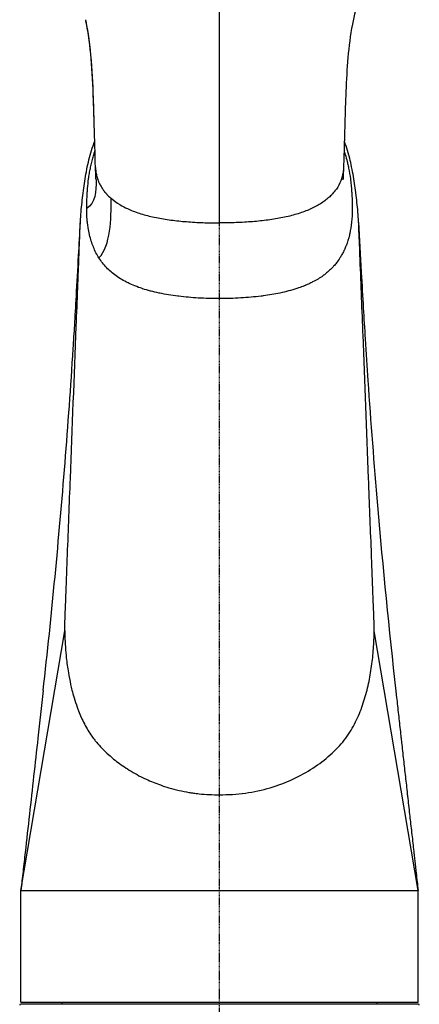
# Model space of a CAD drawing. Header units: millimetres. Extents: x 0 to 3390, y 0 to 1680.
# Tile 133 of 194: x 1500 to 1578, y 912 to 1105. Entities that reach past the tile are written whole.
import ezdxf

# ---------------------------------------------------------------- set-up
doc = ezdxf.new("R2010")
doc.units = ezdxf.units.MM
doc.header["$LTSCALE"] = 0.2
doc.linetypes.add('CENTER2', pattern=[1.125, 0.75, -0.125, 0.125, -0.125])
doc.layers.add('02_Center Line', color=1, linetype='CENTER2')

# ---------------------------------------------------------------- blocks, each defined once
blk = doc.blocks.new('A$C0fba9c1c')
for p, q in [((-39, 518.84), (-30.38, 569.83)), ((39, 518.84), (30.38, 569.83)), ((29.44, 560.24), (29.44, 560.24)), ((-39, 496.9), (-39, 518.84)), ((39, 496.9), (39, 518.84)), ((-39, 496.9), (39, 496.9)), ((-31, 496.9), (-31, 496.5)), ((31, 496.5), (31, 496.9)), ((39.05, 496.5), (-39.05, 496.5))]:
    blk.add_line(p, q)
for centre, start, end in [((-39.05, 496.3), 90, 180), ((39.05, 496.3), 0, 90)]:
    blk.add_arc(centre, 0.2, start, end)
for points, knots in [([(0, 649.94), (0, 687.44), (0, 691.56), (0, 695.01), (0, 696.77), (0, 698.35), (0, 699.93), (0, 701.01), (0, 702.09), (0, 703.23), (0, 703.75), (0, 704.29), (0, 704.84)], [0, 0, 0, 0, 0.495355, 0.495355, 0.495355, 0.747678, 0.747678, 0.747678, 0.920863, 0.920863, 0.920863, 1, 1, 1, 1]), ([(32.5, 704.84), (30.92, 702.24), (29.49, 699.52), (27.37, 694.19), (26.62, 691.58), (25.27, 684.62), (25.01, 680.17), (24.65, 671.58), (24.56, 667.44), (24.41, 662.45), (24.39, 661.63), (24.36, 660.81)], [0, 0, 0, 0, 0.914993, 0.914993, 1.721855, 1.721855, 3.048817, 3.048817, 4.304024, 4.304024, 4.550423, 4.550423, 4.550423, 4.550423]), ([(-24.6, 669.16), (-24.79, 675.88), (-24.97, 681.13), (-25.6, 685.8), (-25.77, 687.13), (-25.99, 688.41), (-26.25, 689.66)], [0.1304861, 0.1304861, 0.1304861, 0.1304861, 0.4877288, 0.4877288, 0.4877288, 0.5892607, 0.5892607, 0.5892607, 0.5892607]), ([(-24.6, 669.16), (-24.76, 674.76), (-24.87, 680.49), (-25.79, 687.24), (-26, 688.45), (-26.25, 689.66)], [0, 0, 0, 0, 1.690262, 1.690262, 2.063002, 2.063002, 2.063002, 2.063002]), ([(-30.38, 569.83), (-30.38, 571.08), (-30.34, 572.33), (-30.27, 574.19), (-30.24, 574.82), (-30.19, 576.06), (-30.17, 576.69), (-30.05, 579.8), (-29.96, 582.29), (-29.67, 589.77), (-29.48, 594.76), (-28.91, 609.71), (-28.52, 619.68), (-28.04, 632.14), (-27.94, 634.63), (-27.8, 638.37), (-27.75, 639.62), (-27.65, 642.11), (-27.6, 643.35), (-27.53, 645.22), (-27.5, 645.85), (-27.45, 647.09), (-27.43, 647.71), (-27.38, 648.96), (-27.35, 649.58), (-27.28, 650.83), (-27.24, 651.45), (-27.13, 652.7), (-27.07, 653.32), (-26.93, 654.56), (-26.86, 655.18), (-26.7, 656.43), (-26.61, 657.05), (-26.43, 658.29), (-26.33, 658.91), (-26.12, 660.15), (-26, 660.76), (-25.73, 662), (-25.58, 662.61), (-25.24, 663.84), (-25.06, 664.45), (-24.74, 665.36), (-24.63, 665.67), (-24.51, 665.97)], [0, 0, 0, 0, 0.0326567, 0.0326567, 0.0489851, 0.0489851, 0.0653134, 0.0653134, 0.1306268, 0.1306268, 0.2612537, 0.2612537, 0.5225074, 0.5225074, 0.5878208, 0.5878208, 0.6204775, 0.6204775, 0.6531342, 0.6531342, 0.6694626, 0.6694626, 0.6857909, 0.6857909, 0.7021193, 0.7021193, 0.7184476, 0.7184476, 0.734776, 0.734776, 0.7511044, 0.7511044, 0.7674327, 0.7674327, 0.7837611, 0.7837611, 0.8000894, 0.8000894, 0.8164178, 0.8164178, 0.8327461, 0.8327461, 0.8409271, 0.8409271, 0.8409271, 0.8409271]), ([(30.38, 569.83), (30.38, 571.08), (30.34, 572.33), (30.29, 573.57), (30.27, 574.2), (30.24, 574.82), (30.21, 575.44), (30.19, 575.98), (30.17, 576.52), (30.15, 577.05), (30.15, 577.14), (30.15, 577.22), (30.14, 577.31), (30.06, 579.63), (29.97, 581.95), (29.88, 584.27), (29.87, 584.44), (29.87, 584.62), (29.86, 584.79), (29.68, 589.43), (29.51, 594.07), (29.33, 598.71), (29.32, 599.05), (29.3, 599.4), (29.29, 599.74), (28.93, 609.25), (28.57, 618.61), (28.2, 628.03), (28.18, 628.57), (28.16, 629.11), (28.14, 629.64), (28.04, 632.14), (27.94, 634.63), (27.84, 637.12), (27.75, 639.61), (27.65, 642.11), (27.55, 644.6), (27.53, 645.22), (27.5, 645.84), (27.48, 646.47), (27.45, 647.09), (27.43, 647.71), (27.4, 648.34), (27.38, 648.96), (27.35, 649.58), (27.32, 650.2), (27.29, 650.83), (27.24, 651.45), (27.19, 652.07), (27.13, 652.69), (27.07, 653.32), (27, 653.94), (26.93, 654.56), (26.86, 655.18), (26.78, 655.8), (26.78, 655.84), (26.77, 655.88), (26.77, 655.92), (26.69, 656.5), (26.61, 657.08), (26.53, 657.66), (26.43, 658.28), (26.34, 658.9), (26.23, 659.52), (26.12, 660.14), (26, 660.76), (25.86, 661.38), (25.74, 661.92), (25.61, 662.47), (25.47, 663.01), (25.45, 663.08), (25.43, 663.15), (25.41, 663.22), (25.24, 663.84), (25.06, 664.45), (24.85, 665.06), (24.74, 665.36), (24.63, 665.67), (24.51, 665.97)], [0, 0, 0, 0, 0.0323639, 0.0323639, 0.0323639, 0.0485453, 0.0485453, 0.0485453, 0.0625, 0.0625, 0.0625, 0.0647279, 0.0647279, 0.0647279, 0.125, 0.125, 0.125, 0.1294572, 0.1294572, 0.1294572, 0.25, 0.25, 0.25, 0.2589219, 0.2589219, 0.2589219, 0.505992, 0.505992, 0.505992, 0.5201508, 0.5201508, 0.5201508, 0.5855293, 0.5855293, 0.5855293, 0.6509057, 0.6509057, 0.6509057, 0.667251, 0.667251, 0.667251, 0.6835935, 0.6835935, 0.6835935, 0.6999401, 0.6999401, 0.6999401, 0.7163022, 0.7163022, 0.7163022, 0.7326625, 0.7326625, 0.7326625, 0.7490025, 0.7490025, 0.7490025, 0.75, 0.75, 0.75, 0.765332, 0.765332, 0.765332, 0.7816761, 0.7816761, 0.7816761, 0.7980296, 0.7980296, 0.7980296, 0.8125, 0.8125, 0.8125, 0.8143871, 0.8143871, 0.8143871, 0.8307548, 0.8307548, 0.8307548, 0.8389865, 0.8389865, 0.8389865, 0.8389865]), ([(-26.08, 652.74), (-26.08, 652.9), (-26.08, 653.07), (-26.08, 653.23), (-26.08, 653.31), (-26.07, 653.39), (-26.07, 653.47), (-26.07, 653.51), (-26.07, 653.55), (-26.07, 653.59), (-26.07, 653.63), (-26.07, 653.71), (-26.07, 653.72), (-26.07, 653.72), (-26.07, 653.75), (-26.07, 653.79), (-26.06, 653.83), (-26.06, 653.91), (-26.06, 653.96), (-26.06, 654.06), (-26.06, 654.11), (-26.05, 654.2), (-26.05, 654.2), (-26.05, 654.2), (-26.05, 654.2), (-26.05, 654.38), (-26.04, 654.52), (-26.04, 654.69), (-26.02, 655.02), (-26.01, 655.35), (-25.99, 655.66), (-25.99, 655.67), (-25.99, 655.69), (-25.99, 655.71), (-25.97, 656.04), (-25.95, 656.32), (-25.92, 656.66), (-25.87, 657.31), (-25.79, 657.98), (-25.71, 658.61), (-25.71, 658.62), (-25.71, 658.63), (-25.71, 658.64), (-25.66, 658.95), (-25.61, 659.28), (-25.56, 659.61), (-25.5, 659.95), (-25.44, 660.31), (-25.37, 660.64), (-25.31, 660.95), (-25.24, 661.27), (-25.16, 661.6), (-25.16, 661.61), (-25.16, 661.62), (-25.16, 661.63), (-25.12, 661.8), (-25.08, 661.97), (-25.03, 662.13), (-24.99, 662.3), (-24.94, 662.5), (-24.9, 662.64), (-24.82, 662.93), (-24.73, 663.24), (-24.63, 663.57), (-24.61, 663.63), (-24.58, 663.7), (-24.56, 663.77)], [0, 0, 0, 0, 0.015625, 0.015625, 0.015625, 0.0233324, 0.0233324, 0.0233324, 0.0273437, 0.0273437, 0.0273437, 0.03125, 0.03125, 0.03125, 0.0351562, 0.0351562, 0.0351562, 0.0390625, 0.0390625, 0.0390625, 0.0466598, 0.0466598, 0.0466598, 0.046875, 0.046875, 0.046875, 0.0625, 0.0625, 0.0625, 0.0921022, 0.0921022, 0.0921022, 0.09375, 0.09375, 0.09375, 0.125, 0.125, 0.125, 0.1865553, 0.1865553, 0.1865553, 0.1875, 0.1875, 0.1875, 0.21875, 0.21875, 0.21875, 0.25, 0.25, 0.25, 0.2801183, 0.2801183, 0.2801183, 0.28125, 0.28125, 0.28125, 0.296875, 0.296875, 0.296875, 0.3125, 0.3125, 0.3125, 0.34375, 0.34375, 0.34375, 0.3499357, 0.3499357, 0.3499357, 0.3499357]), ([(-24.56, 663.77), (-24.53, 663.87), (-24.5, 663.98), (-24.46, 664.09), (-24.46, 664.09), (-24.46, 664.09), (-24.46, 664.09)], [0.349935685, 0.349935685, 0.349935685, 0.349935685, 0.359375, 0.359375, 0.359375, 0.359410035, 0.359410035, 0.359410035, 0.359410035]), ([(24.46, 664.09), (24.48, 664.04), (24.49, 663.99), (24.51, 663.94), (24.53, 663.88), (24.55, 663.83), (24.56, 663.77), (24.58, 663.72), (24.59, 663.67), (24.61, 663.63), (24.64, 663.52), (24.66, 663.45), (24.7, 663.34), (24.83, 662.9), (24.95, 662.45), (25.07, 662.01), (25.1, 661.87), (25.13, 661.73), (25.17, 661.6), (25.24, 661.3), (25.3, 661), (25.37, 660.68), (25.51, 659.95), (25.62, 659.26), (25.71, 658.61), (25.74, 658.41), (25.76, 658.21), (25.79, 658.02), (25.83, 657.6), (25.88, 657.17), (25.91, 656.74), (25.93, 656.52), (25.95, 656.3), (25.96, 656.07), (25.97, 655.96), (25.98, 655.85), (25.98, 655.73), (25.99, 655.71), (25.99, 655.68), (25.99, 655.66), (25.99, 655.56), (26, 655.46), (26, 655.39), (26.01, 655.22), (26.02, 655.02), (26.03, 654.8), (26.04, 654.69), (26.04, 654.58), (26.04, 654.46), (26.05, 654.4), (26.05, 654.34), (26.05, 654.28), (26.05, 654.25), (26.05, 654.22), (26.05, 654.2), (26.05, 654.19), (26.05, 654.19), (26.05, 654.19), (26.05, 654.15), (26.06, 654.1), (26.06, 654.09), (26.06, 653.98), (26.06, 653.81), (26.07, 653.6), (26.07, 653.59), (26.07, 653.58), (26.07, 653.57)], [0.2404871, 0.2404871, 0.2404871, 0.2404871, 0.2421875, 0.2421875, 0.2421875, 0.2442661, 0.2442661, 0.2442661, 0.2460937, 0.2460937, 0.2460937, 0.25, 0.25, 0.25, 0.265625, 0.265625, 0.265625, 0.2705201, 0.2705201, 0.2705201, 0.28125, 0.28125, 0.28125, 0.305163, 0.305163, 0.305163, 0.3125, 0.3125, 0.3125, 0.328125, 0.328125, 0.328125, 0.3359375, 0.3359375, 0.3359375, 0.3398437, 0.3398437, 0.3398437, 0.3406718, 0.3406718, 0.3406718, 0.34375, 0.34375, 0.34375, 0.3515625, 0.3515625, 0.3515625, 0.3554687, 0.3554687, 0.3554687, 0.3574219, 0.3574219, 0.3574219, 0.3582718, 0.3582718, 0.3582718, 0.3583984, 0.3583984, 0.3583984, 0.359375, 0.359375, 0.359375, 0.3671875, 0.3671875, 0.3671875, 0.367464, 0.367464, 0.367464, 0.367464]), ([(-24.36, 660.82), (-24.36, 660.79), (-24.36, 660.76), (-24.36, 660.73), (-24.35, 660.59), (-24.34, 660.45), (-24.33, 660.3), (-24.33, 660.3), (-24.32, 660.3), (-24.32, 660.29), (-24.31, 660.15), (-24.29, 660.01), (-24.27, 659.87), (-24.25, 659.73), (-24.22, 659.56), (-24.19, 659.43), (-24.14, 659.18), (-24.07, 658.91), (-23.98, 658.64), (-23.94, 658.5), (-23.89, 658.36), (-23.83, 658.21), (-23.8, 658.14), (-23.77, 658.07), (-23.74, 657.99), (-23.71, 657.92), (-23.67, 657.82), (-23.64, 657.77), (-23.54, 657.56), (-23.42, 657.32), (-23.26, 657.05), (-23.18, 656.92), (-23.1, 656.78), (-23, 656.64), (-22.95, 656.57), (-22.9, 656.5), (-22.85, 656.43), (-22.82, 656.39), (-22.8, 656.35), (-22.77, 656.32), (-22.74, 656.28), (-22.7, 656.23), (-22.68, 656.2), (-22.61, 656.11), (-22.53, 656), (-22.42, 655.88), (-22.37, 655.82), (-22.31, 655.75), (-22.25, 655.68), (-22.22, 655.65), (-22.19, 655.61), (-22.15, 655.58), (-22.12, 655.54), (-22.1, 655.52), (-22.05, 655.47), (-21.65, 655.05), (-21.38, 654.83), (-21.3, 654.76)], [0.0501383, 0.0501383, 0.0501383, 0.0501383, 0.063611, 0.063611, 0.063611, 0.125, 0.125, 0.125, 0.1264865, 0.1264865, 0.1264865, 0.1875, 0.1875, 0.1875, 0.25, 0.25, 0.25, 0.375, 0.375, 0.375, 0.4375, 0.4375, 0.4375, 0.46875, 0.46875, 0.46875, 0.5, 0.5, 0.5, 0.625, 0.625, 0.625, 0.6875, 0.6875, 0.6875, 0.71875, 0.71875, 0.71875, 0.734375, 0.734375, 0.734375, 0.75, 0.75, 0.75, 0.8125, 0.8125, 0.8125, 0.84375, 0.84375, 0.84375, 0.859375, 0.859375, 0.859375, 0.875, 0.875, 0.875, 1, 1, 1, 1]), ([(-24.25, 658.47), (-24.25, 658.48), (-24.25, 658.5), (-24.26, 658.57), (-24.26, 658.61), (-24.26, 658.71), (-24.26, 658.77), (-24.27, 658.92), (-24.27, 659.01), (-24.29, 659.26), (-24.29, 659.42), (-24.32, 659.84), (-24.33, 660.12), (-24.35, 660.52), (-24.35, 660.65), (-24.36, 660.77)], [0, 0, 0, 0, 0.0200352, 0.0200352, 0.0392894, 0.0392894, 0.0610956, 0.0610956, 0.0915863, 0.0915863, 0.1396932, 0.1396932, 0.2218524, 0.2218524, 0.2601218, 0.2601218, 0.2601218, 0.2601218]), ([(24.36, 660.81), (24.36, 660.78), (24.36, 660.76), (24.35, 660.58), (24.34, 660.44), (24.3, 660.01), (24.25, 659.72), (24.07, 658.87), (23.89, 658.31), (23.39, 657.23), (23.07, 656.71), (22.47, 655.94), (22.24, 655.67), (21.99, 655.41), (21.97, 655.4)], [0.5310825, 0.5310825, 0.5310825, 0.5310825, 0.5329118, 0.5329118, 0.5431471, 0.5431471, 0.5636178, 0.5636178, 0.6045592, 0.6045592, 0.6455005, 0.6455005, 0.6667985, 0.6678926, 0.6678926, 0.6678926, 0.6678926]), ([(24.36, 660.76), (24.35, 660.46), (24.33, 660.15), (24.3, 659.58), (24.29, 659.32), (24.27, 658.93), (24.27, 658.79), (24.26, 658.62), (24.26, 658.57), (24.25, 658.48), (24.25, 658.45), (24.25, 658.42), (24.25, 658.41), (24.25, 658.41), (24.25, 658.41), (24.25, 658.41)], [0, 0, 0, 0, 0.0921061, 0.0921061, 0.1706671, 0.1706671, 0.2159122, 0.2159122, 0.2376791, 0.2376791, 0.2611548, 0.2611548, 0.2824705, 0.2824705, 0.2852021, 0.2852021, 0.2852021, 0.2852021]), ([(-21.3, 654.76), (-20.78, 654.32), (-20.21, 653.91), (-19.61, 653.55), (-19.59, 653.54), (-19.56, 653.52), (-19.53, 653.5), (-19.06, 653.22), (-18.57, 652.97), (-18.07, 652.74), (-17.9, 652.66), (-17.76, 652.6), (-17.57, 652.51), (-17.56, 652.51), (-17.56, 652.51), (-17.56, 652.51), (-16.79, 652.18), (-15.98, 651.89), (-15.15, 651.64), (-15.13, 651.64), (-15.11, 651.63), (-15.1, 651.63), (-14.68, 651.51), (-14.25, 651.39), (-13.82, 651.28), (-13.81, 651.28), (-13.8, 651.28), (-13.79, 651.28), (-13.35, 651.17), (-12.94, 651.08), (-12.46, 650.98), (-12.45, 650.98), (-12.44, 650.97), (-12.43, 650.97), (-11.96, 650.88), (-11.49, 650.79), (-11.01, 650.71), (-10.53, 650.63), (-10.03, 650.56), (-9.54, 650.49), (-9.53, 650.49), (-9.52, 650.49), (-9.51, 650.49), (-9.01, 650.42), (-8.5, 650.37), (-8, 650.31), (-7.49, 650.26), (-7.02, 650.22), (-6.48, 650.18), (-6.48, 650.18), (-6.47, 650.18), (-6.47, 650.18), (-5.41, 650.09), (-4.34, 650.03), (-3.27, 649.99), (-2.72, 649.97), (-2.18, 649.96), (-1.64, 649.95), (-1.09, 649.94), (-0.54, 649.94), (0, 649.94)], [0, 0, 0, 0, 0.119434, 0.119434, 0.119434, 0.125, 0.125, 0.125, 0.21875, 0.21875, 0.21875, 0.25, 0.25, 0.25, 0.25059, 0.25059, 0.25059, 0.37258, 0.37258, 0.37258, 0.375, 0.375, 0.375, 0.436322, 0.436322, 0.436322, 0.4375, 0.4375, 0.4375, 0.5, 0.5, 0.5, 0.501212, 0.501212, 0.501212, 0.56198, 0.56198, 0.56198, 0.623463, 0.623463, 0.623463, 0.625, 0.625, 0.625, 0.6875, 0.6875, 0.6875, 0.75, 0.75, 0.75, 0.750607, 0.750607, 0.750607, 0.873853, 0.873853, 0.873853, 0.936555, 0.936555, 0.936555, 1, 1, 1, 1]), ([(21.97, 655.4), (21.76, 655.18), (21.29, 654.75), (20.52, 654.14), (19.92, 653.74), (18.98, 653.18), (18.29, 652.83), (16.8, 652.19), (16, 651.9), (14.71, 651.52), (13.83, 651.28), (12.43, 650.96), (11.02, 650.71), (10.04, 650.56), (8.55, 650.36), (7.52, 650.26), (5.42, 650.09), (4.35, 650.03), (2.73, 649.97), (1.64, 649.95), (0.55, 649.94), (0, 649.94)], [0.6678926, 0.6678926, 0.6678926, 0.6678926, 0.6864419, 0.7060853, 0.7257287, 0.7257287, 0.7650155, 0.7650155, 0.8043023, 0.8043023, 0.8240378, 0.8435891, 0.8631405, 0.8826918, 0.8826918, 0.9217946, 0.9217946, 0.9608973, 0.9608973, 0.9804488, 1, 1, 1, 1]), ([(26.07, 653.57), (26.07, 653.54), (26.07, 653.51), (26.07, 653.47), (26.07, 653.4), (26.07, 653.32), (26.08, 653.23), (26.08, 653.19), (26.08, 653.13), (26.08, 653.08), (26.08, 652.98), (26.08, 652.88), (26.08, 652.79), (26.08, 652.77), (26.08, 652.76), (26.08, 652.74), (26.08, 652.62), (26.08, 652.52), (26.08, 652.42), (26.08, 652.42), (26.08, 652.41), (26.08, 652.41), (26.08, 652.31), (26.08, 652.24), (26.08, 652.15), (26.08, 652.12), (26.08, 652.1), (26.08, 652.08), (26.08, 651.89), (26.07, 651.7), (26.06, 651.51), (26.06, 651.48), (26.06, 651.45), (26.05, 651.42), (26.03, 651.02), (26, 650.66), (25.96, 650.25), (25.96, 650.2), (25.95, 650.16), (25.95, 650.11), (25.86, 649.28), (25.74, 648.57), (25.57, 647.79), (25.55, 647.72), (25.54, 647.66), (25.52, 647.59), (25.35, 646.84), (25.13, 646.13), (24.87, 645.46), (24.84, 645.38), (24.81, 645.3), (24.78, 645.22), (24.67, 644.98), (24.57, 644.73), (24.45, 644.49)], [0.367464, 0.367464, 0.367464, 0.367464, 0.3686629, 0.3686629, 0.3686629, 0.3710937, 0.3710937, 0.3710937, 0.3725095, 0.3725095, 0.3725095, 0.375, 0.375, 0.375, 0.3754691, 0.3754691, 0.3754691, 0.3789062, 0.3789062, 0.3789062, 0.3790663, 0.3790663, 0.3790663, 0.3828125, 0.3828125, 0.3828125, 0.3837081, 0.3837081, 0.3837081, 0.390625, 0.390625, 0.390625, 0.3917428, 0.3917428, 0.3917428, 0.40625, 0.40625, 0.40625, 0.4078367, 0.4078367, 0.4078367, 0.4375, 0.4375, 0.4375, 0.4401623, 0.4401623, 0.4401623, 0.46875, 0.46875, 0.46875, 0.4721017, 0.4721017, 0.4721017, 0.4827377, 0.4827377, 0.4827377, 0.4827377]), ([(-23.67, 643.05), (-24.09, 643.71), (-24.46, 644.42), (-24.77, 645.18), (-24.77, 645.19), (-24.78, 645.2), (-24.78, 645.22), (-24.93, 645.58), (-25.06, 645.96), (-25.19, 646.35), (-25.31, 646.75), (-25.43, 647.19), (-25.53, 647.58), (-25.57, 647.78), (-25.62, 647.98), (-25.66, 648.19), (-25.7, 648.4), (-25.74, 648.63), (-25.77, 648.83), (-25.81, 649.03), (-25.84, 649.23), (-25.87, 649.45), (-25.88, 649.55), (-25.89, 649.66), (-25.91, 649.77), (-25.92, 649.88), (-25.94, 650.02), (-25.95, 650.11), (-25.96, 650.2), (-25.97, 650.31), (-25.98, 650.43), (-25.99, 650.54), (-26, 650.66), (-26.01, 650.76), (-26.02, 650.98), (-26.04, 651.18), (-26.05, 651.42), (-26.07, 651.66), (-26.08, 651.9), (-26.08, 652.07), (-26.08, 652.25), (-26.08, 652.47), (-26.08, 652.74)], [0, 0, 0, 0, 0.25, 0.25, 0.25, 0.254018, 0.254018, 0.254018, 0.375, 0.375, 0.375, 0.5, 0.5, 0.5, 0.5625, 0.5625, 0.5625, 0.625, 0.625, 0.625, 0.6875, 0.6875, 0.6875, 0.71875, 0.71875, 0.71875, 0.75, 0.75, 0.75, 0.781902, 0.781902, 0.781902, 0.8125, 0.8125, 0.8125, 0.875, 0.875, 0.875, 0.9375, 0.9375, 0.9375, 1, 1, 1, 1]), ([(-34.63, 558.1), (-32.96, 572.99), (-31.54, 587.9), (-29.75, 610.28), (-29.21, 617.75), (-28.63, 626.8), (-28.53, 628.4), (-28.34, 631.61), (-28.23, 633.53), (-27.97, 638.12), (-27.82, 640.83), (-27.56, 645.68), (-27.44, 647.86), (-27.33, 650.05)], [0, 0, 0, 0, 5.168527, 5.168527, 7.754113, 7.754113, 8.285423, 8.285423, 8.950698, 8.950698, 9.76234, 9.76234, 10.424336, 10.424336, 10.424336, 10.424336]), ([(27.33, 650.05), (27.5, 646.79), (27.67, 643.52), (27.98, 637.84), (28.12, 635.37), (28.37, 631.14), (28.48, 629.23), (28.78, 624.41), (28.96, 621.68), (29.7, 610.81), (30.34, 602.59), (32.08, 582.26), (33.28, 570.12), (34.64, 557.99)], [0, 0, 0, 0, 0.988092, 0.988092, 1.736618, 1.736618, 2.453419, 2.453419, 3.397527, 3.397527, 6.22997, 6.22997, 10.438641, 10.438641, 10.438641, 10.438641]), ([(24.45, 644.49), (24.44, 644.46), (24.42, 644.42), (24.4, 644.38), (24.35, 644.28), (24.3, 644.17), (24.25, 644.07), (24.13, 643.84), (24, 643.62), (23.86, 643.37), (23.79, 643.27), (23.73, 643.16), (23.66, 643.06), (23.45, 642.73), (23.22, 642.4), (22.98, 642.09), (22.8, 641.86), (22.61, 641.64), (22.42, 641.42), (22.35, 641.34), (22.27, 641.26), (22.19, 641.18), (21.71, 640.67), (21.19, 640.21), (20.6, 639.76), (20.5, 639.68), (20.4, 639.61), (20.3, 639.54), (19.69, 639.1), (19.04, 638.7), (18.3, 638.33), (18.19, 638.27), (18.08, 638.21), (17.96, 638.16), (17.64, 638), (17.31, 637.85), (16.98, 637.71), (16.92, 637.69), (16.87, 637.67), (16.82, 637.64)], [0.4827377, 0.4827377, 0.4827377, 0.4827377, 0.484375, 0.484375, 0.484375, 0.48919, 0.48919, 0.48919, 0.5, 0.5, 0.5, 0.5047376, 0.5047376, 0.5047376, 0.5200378, 0.5200378, 0.5200378, 0.53125, 0.53125, 0.53125, 0.5355677, 0.5355677, 0.5355677, 0.5625, 0.5625, 0.5625, 0.5668915, 0.5668915, 0.5668915, 0.59375, 0.59375, 0.59375, 0.5978884, 0.5978884, 0.5978884, 0.609375, 0.609375, 0.609375, 0.6111923, 0.6111923, 0.6111923, 0.6111923]), ([(16.82, 637.64), (16.75, 637.62), (16.68, 637.59), (16.61, 637.56), (16.27, 637.43), (15.93, 637.3), (15.55, 637.17), (15.42, 637.12), (15.29, 637.08), (15.17, 637.04), (14.65, 636.87), (14.12, 636.71), (13.57, 636.57), (13.02, 636.42), (12.46, 636.29), (11.87, 636.16), (10.83, 635.94), (9.74, 635.76), (8.58, 635.6), (8.44, 635.58), (8.31, 635.57), (8.18, 635.55), (6.88, 635.39), (5.54, 635.27), (4.17, 635.19), (3.49, 635.14), (2.8, 635.11), (2.1, 635.09), (1.51, 635.08), (0.92, 635.07), (0.33, 635.07), (0.22, 635.06), (0.11, 635.06), (0, 635.06), (-0.7, 635.06), (-1.4, 635.07), (-2.1, 635.09), (-2.79, 635.11), (-3.49, 635.14), (-4.17, 635.18), (-5.48, 635.26), (-6.75, 635.37), (-7.97, 635.52), (-8.04, 635.53), (-8.11, 635.54), (-8.18, 635.55), (-9.41, 635.7), (-10.62, 635.9), (-11.73, 636.13), (-11.78, 636.14), (-11.83, 636.15), (-11.88, 636.16), (-12.41, 636.27), (-12.94, 636.4), (-13.45, 636.53), (-13.49, 636.54), (-13.53, 636.55), (-13.58, 636.56), (-14.09, 636.7), (-14.61, 636.85), (-15.08, 637), (-15.11, 637.01), (-15.14, 637.02), (-15.17, 637.03), (-15.67, 637.19), (-16.15, 637.37), (-16.62, 637.55), (-17.08, 637.74), (-17.54, 637.94), (-17.97, 638.15), (-18.82, 638.56), (-19.59, 639.02), (-20.28, 639.51), (-20.29, 639.51), (-20.3, 639.52), (-20.31, 639.53), (-21.01, 640.03), (-21.64, 640.57), (-22.2, 641.17), (-22.75, 641.75), (-23.24, 642.38), (-23.67, 643.05)], [0.6111923, 0.6111923, 0.6111923, 0.6111923, 0.6134794, 0.6134794, 0.6134794, 0.625, 0.625, 0.625, 0.6288406, 0.6288406, 0.6288406, 0.6441354, 0.6441354, 0.6441354, 0.6596986, 0.6596986, 0.6596986, 0.6875, 0.6875, 0.6875, 0.6906519, 0.6906519, 0.6906519, 0.7214558, 0.7214558, 0.7214558, 0.7369497, 0.7369497, 0.7369497, 0.75, 0.75, 0.75, 0.7524295, 0.7524295, 0.7524295, 0.767846, 0.767846, 0.767846, 0.783236, 0.783236, 0.783236, 0.8125, 0.8125, 0.8125, 0.8141781, 0.8141781, 0.8141781, 0.84375, 0.84375, 0.84375, 0.8450509, 0.8450509, 0.8450509, 0.859375, 0.859375, 0.859375, 0.8605741, 0.8605741, 0.8605741, 0.875, 0.875, 0.875, 0.875925, 0.875925, 0.875925, 0.8914765, 0.8914765, 0.8914765, 0.9069452, 0.9069452, 0.9069452, 0.9375, 0.9375, 0.9375, 0.9379615, 0.9379615, 0.9379615, 0.9693168, 0.9693168, 0.9693168, 1, 1, 1, 1]), ([(-30.38, 569.83), (-30.38, 569.39), (-30.37, 568.95), (-30.36, 568.51), (-30.36, 568.5), (-30.36, 568.49), (-30.36, 568.48), (-30.35, 568.05), (-30.33, 567.62), (-30.3, 567.19), (-30.26, 566.48), (-30.21, 565.76), (-30.14, 565.04), (-30.12, 564.88), (-30.1, 564.72), (-30.09, 564.55), (-29.98, 563.57), (-29.85, 562.59), (-29.69, 561.61), (-29.56, 560.84), (-29.41, 560.07), (-29.24, 559.3), (-29.16, 558.94), (-29.07, 558.57), (-28.98, 558.2), (-28.85, 557.7), (-28.71, 557.2), (-28.56, 556.7), (-28.38, 556.07), (-28.17, 555.45), (-27.95, 554.83), (-27.86, 554.59), (-27.78, 554.36), (-27.68, 554.12), (-27.35, 553.27), (-26.98, 552.42), (-26.55, 551.59), (-26.54, 551.57), (-26.53, 551.55), (-26.52, 551.53), (-26.09, 550.71), (-25.62, 549.91), (-25.07, 549.13), (-24.89, 548.87), (-24.7, 548.62), (-24.5, 548.37), (-24.39, 548.23), (-24.28, 548.09), (-24.16, 547.95), (-23.84, 547.56), (-23.5, 547.18), (-23.14, 546.81), (-22.7, 546.35), (-22.23, 545.91), (-21.74, 545.47), (-21.43, 545.2), (-21.11, 544.93), (-20.79, 544.66), (-20.03, 544.04), (-19.22, 543.45), (-18.36, 542.89), (-18.27, 542.83), (-18.18, 542.77), (-18.08, 542.71), (-17.12, 542.09), (-16.09, 541.51), (-15.02, 540.99), (-14.82, 540.89), (-14.62, 540.8), (-14.41, 540.7), (-13.52, 540.29), (-12.58, 539.91), (-11.62, 539.57), (-11.07, 539.37), (-10.51, 539.19), (-9.95, 539.03), (-9.29, 538.83), (-8.61, 538.65), (-7.93, 538.49), (-7.3, 538.35), (-6.65, 538.22), (-6, 538.11), (-5.7, 538.06), (-5.39, 538.01), (-5.09, 537.97), (-4.73, 537.92), (-4.38, 537.88), (-4.02, 537.84), (-2.69, 537.7), (-1.34, 537.65), (0, 537.65)], [0, 0, 0, 0, 0.030956, 0.030956, 0.030956, 0.031606, 0.031606, 0.031606, 0.061914, 0.061914, 0.061914, 0.112305, 0.112305, 0.112305, 0.123824, 0.123824, 0.123824, 0.193005, 0.193005, 0.193005, 0.247679, 0.247679, 0.247679, 0.273704, 0.273704, 0.273704, 0.309635, 0.309635, 0.309635, 0.354404, 0.354404, 0.354404, 0.37163, 0.37163, 0.37163, 0.433677, 0.433677, 0.433677, 0.435103, 0.435103, 0.435103, 0.495815, 0.495815, 0.495815, 0.515803, 0.515803, 0.515803, 0.526968, 0.526968, 0.526968, 0.558153, 0.558153, 0.558153, 0.596502, 0.596502, 0.596502, 0.620641, 0.620641, 0.620641, 0.677202, 0.677202, 0.677202, 0.683352, 0.683352, 0.683352, 0.746272, 0.746272, 0.746272, 0.757901, 0.757901, 0.757901, 0.809445, 0.809445, 0.809445, 0.838601, 0.838601, 0.838601, 0.872787, 0.872787, 0.872787, 0.904539, 0.904539, 0.904539, 0.9193, 0.9193, 0.9193, 0.936344, 0.936344, 0.936344, 1, 1, 1, 1]), ([(0, 537.65), (1.7, 537.65), (5.13, 537.83), (10.02, 538.93), (14.5, 540.61), (18.46, 542.82), (21.83, 545.42), (24.64, 548.32), (26.61, 551.51), (28.02, 554.82), (29.03, 558.2), (29.73, 561.61), (30.17, 565.04), (30.36, 567.79), (30.38, 569.38), (30.38, 569.83)], [0, 0, 0, 0, 0.080697, 0.161395, 0.242092, 0.322789, 0.403486, 0.484184, 0.564881, 0.645578, 0.726275, 0.806973, 0.88767, 0.968367, 1, 1, 1, 1]), ([(-34.63, 558.1), (-34.98, 554.99), (-35.32, 551.88), (-36.23, 543.79), (-36.78, 538.8), (-37.61, 531.32), (-37.89, 528.83), (-38.24, 525.71), (-38.31, 525.09), (-38.45, 523.84), (-38.52, 523.22), (-38.73, 521.35), (-38.87, 520.1), (-39, 518.84)], [0.6721115, 0.6721115, 0.6721115, 0.6721115, 0.75, 0.75, 0.875, 0.875, 0.9375, 0.9375, 0.953125, 0.953125, 0.96875, 0.96875, 1, 1, 1, 1]), ([(34.64, 557.99), (34.65, 557.87), (34.67, 557.74), (34.68, 557.62), (34.74, 557.06), (34.81, 556.49), (34.87, 555.93), (34.93, 555.37), (34.99, 554.81), (35.06, 554.25), (35.12, 553.68), (35.18, 553.12), (35.25, 552.56), (35.31, 552), (35.37, 551.44), (35.43, 550.88), (35.5, 550.31), (35.56, 549.75), (35.62, 549.19), (35.64, 549.05), (35.65, 548.91), (35.67, 548.77), (35.72, 548.35), (35.76, 547.93), (35.81, 547.51), (35.87, 546.94), (35.94, 546.38), (36, 545.82), (36.06, 545.26), (36.12, 544.7), (36.19, 544.13), (36.25, 543.57), (36.31, 543.01), (36.37, 542.45), (36.44, 541.89), (36.5, 541.32), (36.56, 540.76), (36.62, 540.2), (36.69, 539.64), (36.75, 539.08), (36.81, 538.52), (36.88, 537.95), (36.94, 537.39), (37.07, 536.2), (37.2, 535), (37.34, 533.81), (37.39, 533.32), (37.45, 532.83), (37.5, 532.33), (37.56, 531.77), (37.63, 531.21), (37.69, 530.65), (37.75, 530.09), (37.81, 529.52), (37.88, 528.96), (37.94, 528.4), (38, 527.84), (38.06, 527.28), (38.1, 526.96), (38.13, 526.64), (38.17, 526.33), (38.2, 526.08), (38.22, 525.84), (38.25, 525.59), (38.29, 525.21), (38.34, 524.84), (38.38, 524.46), (38.4, 524.27), (38.42, 524.09), (38.44, 523.91), (38.49, 523.47), (38.54, 523.03), (38.59, 522.59), (38.6, 522.47), (38.62, 522.34), (38.63, 522.22), (38.69, 521.66), (38.76, 521.1), (38.82, 520.53), (38.88, 519.97), (38.94, 519.41), (39, 518.84)], [0.6729049, 0.6729049, 0.6729049, 0.6729049, 0.6760563, 0.6760563, 0.6760563, 0.6901408, 0.6901408, 0.6901408, 0.7042254, 0.7042254, 0.7042254, 0.7183099, 0.7183099, 0.7183099, 0.7323944, 0.7323944, 0.7323944, 0.7464789, 0.7464789, 0.7464789, 0.7499993, 0.7499993, 0.7499993, 0.7605634, 0.7605634, 0.7605634, 0.7746479, 0.7746479, 0.7746479, 0.7887324, 0.7887324, 0.7887324, 0.8028169, 0.8028169, 0.8028169, 0.8169014, 0.8169014, 0.8169014, 0.8309859, 0.8309859, 0.8309859, 0.8450704, 0.8450704, 0.8450704, 0.8749992, 0.8749992, 0.8749992, 0.8873239, 0.8873239, 0.8873239, 0.9014085, 0.9014085, 0.9014085, 0.915493, 0.915493, 0.915493, 0.9295775, 0.9295775, 0.9295775, 0.9375, 0.9375, 0.9375, 0.943662, 0.943662, 0.943662, 0.9531243, 0.9531243, 0.9531243, 0.9577465, 0.9577465, 0.9577465, 0.9687498, 0.9687498, 0.9687498, 0.971831, 0.971831, 0.971831, 0.9859155, 0.9859155, 0.9859155, 1, 1, 1, 1]), ([(-39, 518.84), (-39, 518.84), (-38.98, 518.84), (-38.95, 518.84), (-38.92, 518.84), (-38.87, 518.84), (-38.81, 518.84), (-38.69, 518.84), (-38.5, 518.84), (-38.25, 518.84), (-37.75, 518.84), (-37.01, 518.84), (-36.03, 518.84), (-35.54, 518.84), (-35, 518.84), (-34.4, 518.84), (-33.79, 518.84), (-33.14, 518.84), (-32.43, 518.84), (-31.72, 518.84), (-30.96, 518.84), (-30.15, 518.84), (-29.34, 518.84), (-28.48, 518.84), (-27.58, 518.84), (-27.13, 518.84), (-26.66, 518.84), (-26.19, 518.84), (-25.72, 518.84), (-25.23, 518.84), (-24.74, 518.84), (-23.76, 518.84), (-22.73, 518.84), (-21.67, 518.84), (-20.61, 518.84), (-19.51, 518.84), (-18.38, 518.84), (-17.26, 518.84), (-16.1, 518.84), (-14.92, 518.84), (-13.75, 518.84), (-12.54, 518.84), (-11.32, 518.84), (-10.1, 518.84), (-8.86, 518.84), (-7.61, 518.84), (-6.98, 518.84), (-6.35, 518.84), (-5.72, 518.84), (-5.09, 518.84), (-4.46, 518.84), (-3.82, 518.84), (-2.55, 518.84), (-1.28, 518.84), (0, 518.84), (1.28, 518.84), (2.55, 518.84), (3.82, 518.84), (4.46, 518.84), (5.09, 518.84), (5.72, 518.84), (6.35, 518.84), (6.98, 518.84), (7.61, 518.84), (8.86, 518.84), (10.1, 518.84), (11.32, 518.84), (12.54, 518.84), (13.75, 518.84), (14.92, 518.84), (16.1, 518.84), (17.26, 518.84), (18.38, 518.84), (19.51, 518.84), (20.61, 518.84), (21.67, 518.84), (22.73, 518.84), (23.76, 518.84), (24.74, 518.84), (25.23, 518.84), (25.72, 518.84), (26.19, 518.84), (26.66, 518.84), (27.13, 518.84), (27.58, 518.84), (28.48, 518.84), (29.34, 518.84), (30.15, 518.84), (30.96, 518.84), (31.72, 518.84), (32.43, 518.84), (33.14, 518.84), (33.79, 518.84), (34.4, 518.84), (35, 518.84), (35.54, 518.84), (36.03, 518.84), (37.01, 518.84), (37.75, 518.84), (38.25, 518.84), (38.5, 518.84), (38.69, 518.84), (38.81, 518.84), (38.87, 518.84), (38.92, 518.84), (38.95, 518.84), (38.98, 518.84), (39, 518.84), (39, 518.84)], [0.0000011, 0.0000011, 0.0000011, 0.0000011, 0.015625, 0.015625, 0.015625, 0.03125, 0.03125, 0.03125, 0.0625, 0.0625, 0.0625, 0.125, 0.125, 0.125, 0.15625, 0.15625, 0.15625, 0.1875, 0.1875, 0.1875, 0.21875, 0.21875, 0.21875, 0.25, 0.25, 0.25, 0.265625, 0.265625, 0.265625, 0.28125, 0.28125, 0.28125, 0.3125, 0.3125, 0.3125, 0.34375, 0.34375, 0.34375, 0.375, 0.375, 0.375, 0.40625, 0.40625, 0.40625, 0.4375, 0.4375, 0.4375, 0.453125, 0.453125, 0.453125, 0.46875, 0.46875, 0.46875, 0.5, 0.5, 0.5, 0.53125, 0.53125, 0.53125, 0.546875, 0.546875, 0.546875, 0.5625, 0.5625, 0.5625, 0.59375, 0.59375, 0.59375, 0.625, 0.625, 0.625, 0.65625, 0.65625, 0.65625, 0.6875, 0.6875, 0.6875, 0.71875, 0.71875, 0.71875, 0.734375, 0.734375, 0.734375, 0.75, 0.75, 0.75, 0.78125, 0.78125, 0.78125, 0.8125, 0.8125, 0.8125, 0.84375, 0.84375, 0.84375, 0.875, 0.875, 0.875, 0.9375, 0.9375, 0.9375, 0.96875, 0.96875, 0.96875, 0.984375, 0.984375, 0.984375, 0.9999989, 0.9999989, 0.9999989, 0.9999989])]:
    blk.add_open_spline(points, degree=3, knots=knots)
for points in [[(-26.25, 689.66), (-26.26, 689.72), (-26.28, 689.78), (-26.29, 689.84)], [(-24.6, 669.08), (-24.6, 669.1), (-24.6, 669.13), (-24.6, 669.16)], [(-24.36, 660.82), (-24.45, 663.57), (-24.52, 666.33), (-24.6, 669.08)], [(-24.25, 658.47), (-24.19, 656.04), (-24.39, 653.87), (-26.08, 652.74)], [(-23.67, 643.05), (-21.38, 645.6), (-21.26, 650.56), (-21.3, 654.76)]]:
    blk.add_open_spline(points, degree=3)
at = {"layer": '02_Center Line'}
blk.add_line((0, -6), (0, 881.3), dxfattribs=at)

msp = doc.modelspace()

# ---------------------------------------------------------------- block references
msp.add_blockref('A$C0fba9c1c', (1538.936, 415.338))

doc.saveas('drawing.dxf')
